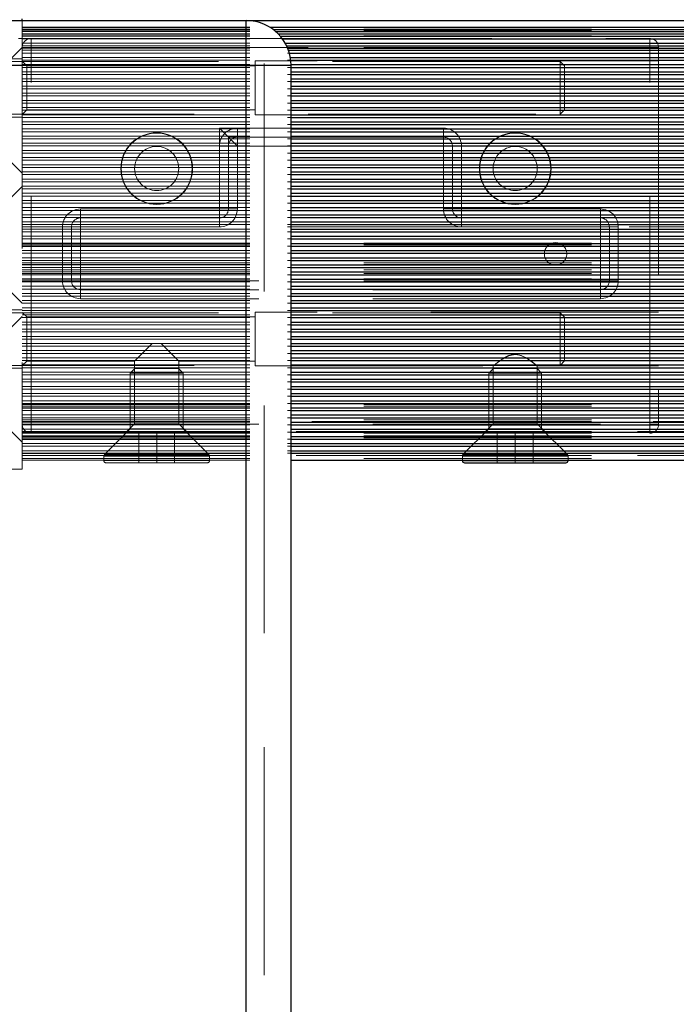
# Model space of a CAD drawing. Header units: millimetres. Extents: x 8 to 290, y 2 to 202.
# Tile 54 of 189: x 32.38 to 36.04, y 170.4 to 175.89. Entities that reach past the tile are written whole.
import ezdxf

# ---------------------------------------------------------------- set-up
doc = ezdxf.new("R2010")
doc.units = ezdxf.units.MM
doc.linetypes.add('HIDDEN', pattern=[1.905, 1.27, -0.635])
doc.styles.add('SLDTEXTSTYLE2', font='TXT', dxfattribs={"width": 0.605})
doc.dimstyles.new('SLDDIMSTYLE2', dxfattribs={"dimtxt": 2.568319, "dimasz": 3, "dimexe": 0, "dimexo": 0.0625, "dimgap": 0.64208, "dimtad": 1, "dimlfac": 20, "dimrnd": 1e-09, "dimzin": 12, "dimdsep": 46, "dimtxsty": 'SLDTEXTSTYLE2', "dimsah": 1, "dimcen": 0.09, "dimadec": 0, "dimazin": 3, "dimtfac": 1, "dimtofl": 0, "dimtmove": 0, "dimatfit": 3, "dimfxl": 1, "dimfrac": 2, "dimtolj": 1, "dimtzin": 12, "dimarcsym": 0})

# ---------------------------------------------------------------- blocks, each defined once
blk = doc.blocks.new('_D_3')
at = {"color": 7, "linetype": 'Continuous', "lineweight": 0}
blk.add_line((33.8917, 159.5789), (139.4917, 159.5789), dxfattribs=at)
at = {"color": 7, "linetype": 'Continuous', "lineweight": 18}
for points in [[(33.8917, 159.5789), (36.8917, 158.8289), (36.8917, 160.3289)], [(139.4917, 159.5789), (136.4917, 160.3289), (136.4917, 158.8289)]]:
    blk.add_solid(points, dxfattribs=at)
at = {"color": 7, "linetype": 'Continuous', "lineweight": 18, "insert": (82.772, 162.9896), "char_height": 2.64583, "attachment_point": 1, "style": 'SLDTEXTSTYLE2'}
blk.add_mtext('2112', dxfattribs=at)

msp = doc.modelspace()

# ---------------------------------------------------------------- linework, layer by layer
at = {"color": 7, "linetype": 'Continuous', "lineweight": 25}
for p, q in [((32.39172, 175.88584), (32.39172, 175.89584)), ((30.14172, 175.88584), (33.64172, 175.88584)), ((33.64172, 175.63584), (33.64172, 175.88584)), ((33.64172, 175.88584), (101.81672, 175.88584)), ((33.77341, 175.84834), (101.81672, 175.84834)), ((33.79172, 175.83584), (101.81672, 175.83584)), ((33.8042, 175.82584), (101.81672, 175.82584)), ((33.81856, 175.81255), (101.81672, 175.81255)), ((33.83034, 175.79991), (101.81672, 175.79991)), ((33.84258, 175.78468), (101.81672, 175.78468)), ((33.85868, 175.76003), (101.81672, 175.76003)), ((33.8667, 175.74486), (101.81672, 175.74486)), ((33.87213, 175.73285), (101.81672, 175.73285)), ((33.87706, 175.72019), (101.81672, 175.72019)), ((33.88198, 175.70494), (101.81672, 175.70494)), ((33.88773, 175.6803), (101.81672, 175.6803)), ((33.64172, 175.63584), (30.14172, 175.63584)), ((33.64172, 140.08584), (33.64172, 175.63584)), ((33.89172, 175.63584), (33.64172, 175.63584)), ((33.89, 175.66511), (101.81672, 175.66511)), ((33.89167, 175.64048), (101.81672, 175.64048)), ((33.89172, 140.08584), (33.89172, 175.63584)), ((33.89172, 175.62523), (101.81672, 175.62523)), ((33.89172, 175.60059), (101.81672, 175.60059)), ((33.89172, 175.5854), (101.81672, 175.5854)), ((33.89172, 175.56076), (101.81672, 175.56076)), ((33.89172, 175.54552), (101.81672, 175.54552)), ((33.89172, 175.52088), (101.81672, 175.52088)), ((33.89172, 175.50568), (101.81672, 175.50568)), ((33.89172, 175.48105), (101.81672, 175.48105)), ((33.89172, 175.46581), (101.81672, 175.46581)), ((33.89172, 175.44117), (101.81672, 175.44117)), ((33.89172, 175.42597), (101.81672, 175.42597)), ((33.89172, 175.40133), (101.81672, 175.40133)), ((33.89172, 175.3861), (101.81672, 175.3861)), ((33.89172, 175.36146), (101.81672, 175.36146)), ((33.89172, 175.34625), (101.81672, 175.34625)), ((33.89172, 175.32162), (101.81672, 175.32162)), ((33.89172, 175.30639), (101.81672, 175.30639)), ((33.89172, 175.28175), (101.81672, 175.28175)), ((33.89172, 175.26654), (101.81672, 175.26654)), ((33.89172, 175.2419), (101.81672, 175.2419)), ((33.89172, 175.22667), (101.81672, 175.22667)), ((33.89172, 175.20203), (101.81672, 175.20203)), ((33.89172, 175.18683), (101.81672, 175.18683)), ((33.89172, 175.16219), (101.81672, 175.16219)), ((33.89172, 175.14696), (101.81672, 175.14696)), ((33.89172, 175.12232), (101.81672, 175.12232)), ((33.89172, 175.10711), (101.81672, 175.10711)), ((33.89172, 175.08247), (101.81672, 175.08247)), ((33.89172, 175.06725), (101.81672, 175.06725)), ((33.89172, 175.04261), (101.81672, 175.04261)), ((33.89172, 175.0274), (101.81672, 175.0274)), ((33.89172, 175.00276), (98.14832, 175.00276)), ((33.89172, 174.98754), (98.14178, 174.98754)), ((33.89172, 174.9629), (98.14172, 174.9629)), ((33.89172, 174.94769), (98.14172, 174.94769)), ((33.89172, 174.92305), (98.14172, 174.92305)), ((33.89172, 174.90782), (98.14172, 174.90782)), ((33.89172, 174.88319), (98.14172, 174.88319)), ((33.89172, 174.86797), (98.14172, 174.86797)), ((33.89172, 174.84333), (98.14172, 174.84333)), ((33.89172, 174.82811), (98.14172, 174.82811)), ((33.89172, 174.80347), (98.14172, 174.80347)), ((33.89172, 174.78826), (98.14172, 174.78826)), ((33.89172, 174.76362), (98.14172, 174.76362)), ((33.89172, 174.7484), (98.14172, 174.7484)), ((33.89172, 174.72376), (98.14172, 174.72376)), ((33.89172, 174.70855), (98.14172, 174.70855)), ((33.89172, 174.68391), (98.14172, 174.68391)), ((33.89172, 174.66869), (98.14172, 174.66869)), ((33.89172, 174.64405), (98.14172, 174.64405)), ((33.89172, 174.62883), (98.14172, 174.62883)), ((33.89172, 174.60419), (98.14172, 174.60419)), ((33.89172, 174.58897), (98.14172, 174.58897)), ((33.89172, 174.56434), (98.14172, 174.56434)), ((33.89172, 174.54912), (98.14172, 174.54912)), ((33.89172, 174.52448), (98.14172, 174.52448)), ((33.89172, 174.50926), (98.14172, 174.50926)), ((33.89172, 174.48462), (98.14172, 174.48462)), ((33.89172, 174.46941), (98.14172, 174.46941)), ((33.89172, 174.44477), (98.14172, 174.44477)), ((33.89172, 174.42955), (98.14172, 174.42955)), ((33.89172, 174.40491), (98.14172, 174.40491)), ((33.89172, 174.38969), (98.14172, 174.38969)), ((33.89172, 174.36506), (98.14172, 174.36506)), ((33.89172, 174.34984), (98.14172, 174.34984)), ((33.89172, 174.3252), (98.14172, 174.3252)), ((33.89172, 174.30998), (98.14172, 174.30998)), ((33.89172, 174.28534), (98.14172, 174.28534)), ((33.89172, 174.27012), (98.14727, 174.27012)), ((33.89172, 174.24548), (101.81672, 174.24548)), ((33.89172, 174.23027), (101.81672, 174.23027)), ((33.89172, 174.20563), (101.81672, 174.20563)), ((33.89172, 174.19041), (101.81672, 174.19041)), ((33.89172, 174.16577), (101.81672, 174.16577)), ((33.89172, 174.15055), (101.81672, 174.15055)), ((33.89172, 174.12592), (101.81672, 174.12592)), ((33.89172, 174.1107), (101.81672, 174.1107)), ((33.89172, 174.08606), (101.81672, 174.08606)), ((33.89172, 174.07084), (101.81672, 174.07084)), ((33.89172, 174.0462), (101.81672, 174.0462)), ((33.89172, 174.03099), (101.81672, 174.03099)), ((33.89172, 174.00635), (101.81672, 174.00635)), ((33.89172, 173.99113), (101.81672, 173.99113)), ((33.89172, 173.96649), (101.81672, 173.96649)), ((33.89172, 173.95127), (101.81672, 173.95127)), ((33.89172, 173.92663), (101.81672, 173.92663)), ((33.89172, 173.91142), (101.81672, 173.91142)), ((33.89172, 173.88678), (101.81672, 173.88678)), ((33.89172, 173.87156), (101.81672, 173.87156)), ((33.89172, 173.84692), (101.81672, 173.84692)), ((33.89172, 173.8317), (101.81672, 173.8317)), ((33.89172, 173.80706), (101.81672, 173.80706)), ((33.89172, 173.79185), (101.81672, 173.79185)), ((33.89172, 173.76721), (101.81672, 173.76721)), ((33.89172, 173.75199), (101.81672, 173.75199)), ((33.89172, 173.72735), (101.81672, 173.72735)), ((33.89172, 173.71213), (101.81672, 173.71213)), ((33.89172, 173.6875), (101.81672, 173.6875)), ((33.89172, 173.67228), (101.81672, 173.67228)), ((33.89172, 173.64764), (101.81672, 173.64764)), ((33.89172, 173.63242), (101.81672, 173.63242)), ((33.89172, 173.60778), (101.81672, 173.60778)), ((33.89172, 173.59256), (101.81672, 173.59256)), ((33.89172, 173.56793), (101.81672, 173.56793)), ((33.89172, 173.55271), (101.81672, 173.55271)), ((33.89172, 173.52807), (101.81672, 173.52807)), ((33.89172, 173.51349), (101.81672, 173.51349)), ((33.89172, 173.48821), (101.81672, 173.48821)), ((33.89172, 173.47547), (101.81672, 173.47547)), ((33.89172, 173.43584), (101.81672, 173.43584)), ((34.84672, 173.43584), (34.84672, 173.43334)), ((34.84672, 173.43334), (35.43672, 173.43334)), ((35.43672, 173.43334), (35.43672, 173.43584)), ((34.85922, 173.42084), (35.00047, 173.42084)), ((35.00047, 173.42084), (35.42422, 173.42084))]:
    msp.add_line(p, q, dxfattribs=at)
at = {"color": 7, "linetype": 'HIDDEN', "lineweight": 18}
for p, q in [((32.39172, 175.88584), (32.39172, 173.38584)), ((101.81672, 175.84834), (32.39172, 175.84834)), ((32.39172, 175.84834), (33.77341, 175.84834)), ((32.39172, 175.84584), (40.07636, 175.84584)), ((33.64172, 140.08584), (33.64172, 175.88584)), ((33.64172, 175.78584), (30.14172, 175.78584)), ((32.39172, 175.83584), (33.79172, 175.83584)), ((32.39172, 175.82882), (101.81672, 175.82882)), ((32.39172, 175.82584), (33.8042, 175.82584)), ((32.39172, 175.82584), (40.04172, 175.82584)), ((101.81672, 175.81255), (32.39172, 175.81255)), ((32.39172, 175.81255), (33.81856, 175.81255)), ((32.39172, 175.81084), (101.81672, 175.81084)), ((32.39172, 175.80084), (101.81672, 175.80084)), ((32.39172, 175.80084), (40.07636, 175.80084)), ((32.39172, 175.79991), (33.83034, 175.79991)), ((101.81672, 175.78468), (32.39172, 175.78468)), ((32.39172, 175.78468), (33.84258, 175.78468)), ((32.44172, 175.73584), (32.44172, 175.78584)), ((32.44172, 175.73584), (32.44172, 175.78584)), ((33.64172, 140.08584), (33.64172, 175.78584)), ((33.74172, 175.78584), (33.64172, 175.78584)), ((33.74172, 140.08584), (33.74172, 175.78584)), ((33.74172, 175.78584), (35.89172, 175.78584)), ((35.89172, 175.73584), (35.89172, 175.78584)), ((35.89172, 175.78584), (35.89172, 175.73584)), ((32.39172, 175.73584), (32.24172, 175.58584)), ((32.39172, 175.76003), (33.85868, 175.76003)), ((101.81672, 175.74486), (32.39172, 175.74486)), ((32.39172, 175.74486), (33.8667, 175.74486)), ((32.44172, 175.73584), (32.39172, 175.73584)), ((32.39172, 175.73584), (32.44172, 175.73584)), ((32.39172, 175.73584), (40.04172, 175.73584)), ((101.81672, 175.73285), (32.39172, 175.73285)), ((32.39172, 175.73285), (33.87213, 175.73285)), ((32.44172, 173.63584), (32.44172, 175.73584)), ((35.89172, 175.73584), (32.44172, 175.73584)), ((35.89172, 173.63584), (35.89172, 175.73584)), ((35.94172, 175.73584), (35.89172, 175.73584)), ((35.89172, 175.73584), (35.94172, 175.73584)), ((35.94172, 175.73584), (35.94172, 173.63584)), ((32.39172, 175.67334), (32.02922, 175.67334)), ((32.39172, 175.72019), (33.87706, 175.72019)), ((101.81672, 175.70494), (32.39172, 175.70494)), ((32.39172, 175.70494), (33.88198, 175.70494)), ((32.39172, 175.6803), (33.88773, 175.6803)), ((35.39172, 175.65784), (32.08172, 175.65784)), ((101.81672, 175.66511), (32.39172, 175.66511)), ((32.39172, 175.66511), (33.89, 175.66511)), ((32.41672, 175.63376), (32.39172, 175.65876)), ((32.39172, 175.64048), (33.89167, 175.64048)), ((101.81672, 175.62523), (32.39172, 175.62523)), ((32.39172, 175.62523), (33.89172, 175.62523)), ((32.41672, 175.63376), (32.41672, 175.38791)), ((33.69172, 175.63376), (32.41672, 175.63376)), ((33.69172, 175.66084), (33.69172, 175.36084)), ((35.94172, 175.66084), (33.69172, 175.66084)), ((35.39172, 175.65784), (35.39172, 175.36384)), ((35.41672, 175.63284), (35.39172, 175.65784)), ((35.41672, 175.38884), (35.41672, 175.63284)), ((32.39172, 175.60059), (33.89172, 175.60059)), ((101.81672, 175.5854), (32.39172, 175.5854)), ((32.39172, 175.5854), (33.89172, 175.5854)), ((32.39172, 175.56076), (33.89172, 175.56076)), ((101.81672, 175.54552), (32.39172, 175.54552)), ((32.39172, 175.54552), (33.89172, 175.54552)), ((32.39172, 175.52088), (33.89172, 175.52088)), ((101.81672, 175.50568), (32.39172, 175.50568)), ((32.39172, 175.50568), (33.89172, 175.50568)), ((32.39172, 175.48105), (33.89172, 175.48105)), ((101.81672, 175.46581), (32.39172, 175.46581)), ((32.39172, 175.46581), (33.89172, 175.46581)), ((32.39172, 175.44117), (33.89172, 175.44117)), ((101.81672, 175.42597), (32.39172, 175.42597)), ((32.39172, 175.42597), (33.89172, 175.42597)), ((32.39172, 175.40133), (33.89172, 175.40133)), ((32.02922, 175.34834), (32.39172, 175.34834)), ((32.08172, 175.36384), (35.39172, 175.36384)), ((32.39172, 175.36291), (32.41672, 175.38791)), ((101.81672, 175.3861), (32.39172, 175.3861)), ((32.39172, 175.3861), (33.89172, 175.3861)), ((32.39172, 175.36146), (33.89172, 175.36146)), ((101.81672, 175.34625), (32.39172, 175.34625)), ((32.39172, 175.34625), (33.89172, 175.34625)), ((32.41672, 175.38791), (33.69172, 175.38791)), ((33.69172, 175.36084), (35.94172, 175.36084)), ((35.39172, 175.36384), (35.41672, 175.38884)), ((32.39172, 175.32162), (33.89172, 175.32162)), ((101.81672, 175.30639), (32.39172, 175.30639)), ((32.39172, 175.30639), (33.89172, 175.30639)), ((32.39172, 175.28175), (33.89172, 175.28175)), ((101.81672, 175.26654), (32.39172, 175.26654)), ((32.39172, 175.26654), (33.89172, 175.26654)), ((32.39172, 175.2419), (33.89172, 175.2419)), ((34.74172, 175.28584), (33.49172, 175.28584)), ((33.49172, 175.28584), (33.54172, 175.23584)), ((33.49172, 175.28584), (33.49172, 174.83584)), ((33.59172, 175.23584), (33.54172, 175.23584)), ((33.54172, 175.23584), (33.59172, 175.18584)), ((33.54172, 175.23584), (33.54172, 175.18584)), ((33.59172, 175.28584), (34.74172, 175.28584)), ((33.59172, 175.28584), (33.59172, 175.23584)), ((33.59172, 175.23584), (34.74172, 175.23584)), ((33.59172, 175.23584), (33.59172, 175.18584)), ((34.74172, 175.28584), (34.74172, 175.23584)), ((34.74172, 175.28584), (34.74172, 175.23584)), ((34.74172, 175.18584), (34.74172, 175.23584)), ((34.74172, 175.23584), (34.74172, 175.18584)), ((32.24172, 175.18584), (32.39172, 175.03584)), ((101.81672, 175.22667), (32.39172, 175.22667)), ((32.39172, 175.22667), (33.89172, 175.22667)), ((32.39172, 175.20203), (33.89172, 175.20203)), ((101.81672, 175.18683), (32.39172, 175.18683)), ((32.39172, 175.18683), (33.89172, 175.18683)), ((33.49172, 174.83584), (33.49172, 175.18584)), ((33.49172, 175.18584), (33.54172, 175.18584)), ((33.54172, 174.83584), (33.54172, 175.18584)), ((33.59172, 175.18584), (33.54172, 175.18584)), ((33.59172, 175.18584), (34.74172, 175.18584)), ((33.59172, 174.83584), (33.59172, 175.18584)), ((34.79172, 175.18584), (34.74172, 175.18584)), ((34.74172, 175.18584), (34.74172, 174.83584)), ((34.74172, 175.18584), (34.79172, 175.18584)), ((34.79172, 175.18584), (34.79172, 174.83584)), ((34.84172, 175.18584), (34.79172, 175.18584)), ((34.84172, 175.18584), (34.79172, 175.18584)), ((34.84172, 175.18584), (34.84172, 174.83584)), ((32.39172, 175.16219), (33.89172, 175.16219)), ((101.81672, 175.14696), (32.39172, 175.14696)), ((32.39172, 175.14696), (33.89172, 175.14696)), ((32.39172, 175.12232), (33.89172, 175.12232)), ((101.81672, 175.10711), (32.39172, 175.10711)), ((32.39172, 175.10711), (33.89172, 175.10711)), ((32.39172, 175.08247), (33.89172, 175.08247)), ((101.81672, 175.06725), (32.39172, 175.06725)), ((32.39172, 175.06725), (33.89172, 175.06725)), ((32.39172, 175.04261), (33.89172, 175.04261)), ((101.81672, 175.0274), (32.39172, 175.0274)), ((32.39172, 175.0274), (33.89172, 175.0274)), ((32.39172, 174.96084), (32.26672, 174.83584)), ((32.39172, 175.00276), (33.89172, 175.00276)), ((101.81672, 174.98754), (32.39172, 174.98754)), ((32.39172, 174.98754), (33.89172, 174.98754)), ((32.39172, 174.9629), (33.89172, 174.9629)), ((101.81672, 174.94769), (32.39172, 174.94769)), ((32.39172, 174.94769), (33.89172, 174.94769)), ((32.39172, 174.92305), (33.89172, 174.92305)), ((101.81672, 174.90782), (32.39172, 174.90782)), ((32.39172, 174.90782), (33.89172, 174.90782)), ((32.39172, 174.88319), (33.89172, 174.88319)), ((101.81672, 174.86797), (32.39172, 174.86797)), ((32.39172, 174.86797), (33.89172, 174.86797)), ((32.39172, 174.84333), (33.89172, 174.84333)), ((101.81672, 174.82811), (32.39172, 174.82811)), ((32.39172, 174.82811), (33.89172, 174.82811)), ((32.39172, 174.80347), (33.89172, 174.80347)), ((32.71672, 174.83584), (33.49172, 174.83584)), ((32.71672, 174.83584), (32.71672, 174.78584)), ((32.71672, 174.83584), (32.71672, 174.78584)), ((33.49172, 174.83584), (33.54172, 174.83584)), ((33.49172, 174.78584), (33.49172, 174.83584)), ((33.54172, 174.83584), (33.49172, 174.83584)), ((33.49172, 174.83584), (33.49172, 174.78584)), ((33.59172, 174.83584), (33.54172, 174.83584)), ((33.54172, 174.83584), (33.59172, 174.83584)), ((34.79172, 174.83584), (34.74172, 174.83584)), ((34.74172, 174.83584), (34.79172, 174.83584)), ((34.79172, 174.83584), (34.84172, 174.83584)), ((34.84172, 174.83584), (34.79172, 174.83584)), ((34.84172, 174.83584), (35.61672, 174.83584)), ((34.84172, 174.83584), (34.84172, 174.78584)), ((34.84172, 174.78584), (34.84172, 174.83584)), ((35.61672, 174.83584), (35.61672, 174.78584)), ((35.61672, 174.83584), (35.61672, 174.78584)), ((101.81672, 174.78826), (32.39172, 174.78826)), ((32.39172, 174.78826), (33.89172, 174.78826)), ((32.39172, 174.76362), (33.89172, 174.76362)), ((101.81672, 174.7484), (32.39172, 174.7484)), ((32.39172, 174.7484), (33.89172, 174.7484)), ((32.71672, 174.78584), (33.49172, 174.78584)), ((32.71672, 174.78584), (32.71672, 174.73584)), ((32.71672, 174.73584), (32.71672, 174.78584)), ((33.49172, 174.78584), (33.49172, 174.73584)), ((33.49172, 174.73584), (33.49172, 174.78584)), ((34.84172, 174.78584), (35.61672, 174.78584)), ((34.84172, 174.73584), (34.84172, 174.78584)), ((34.84172, 174.78584), (34.84172, 174.73584)), ((35.61672, 174.73584), (35.61672, 174.78584)), ((35.61672, 174.78584), (35.61672, 174.73584)), ((101.81672, 174.73584), (32.39172, 174.73584)), ((32.39172, 174.72376), (33.89172, 174.72376)), ((101.81672, 174.70855), (32.39172, 174.70855)), ((32.39172, 174.70855), (33.89172, 174.70855)), ((32.61672, 174.43584), (32.61672, 174.73584)), ((32.61672, 174.73584), (32.66672, 174.73584)), ((32.61672, 174.73584), (32.66672, 174.73584)), ((32.66672, 174.43584), (32.66672, 174.73584)), ((32.71672, 174.73584), (32.66672, 174.73584)), ((32.66672, 174.73584), (32.71672, 174.73584)), ((32.71672, 174.73584), (33.49172, 174.73584)), ((32.71672, 174.43584), (32.71672, 174.73584)), ((34.84172, 174.73584), (35.61672, 174.73584)), ((35.61672, 174.73584), (35.61672, 174.43584)), ((35.66672, 174.73584), (35.61672, 174.73584)), ((35.61672, 174.73584), (35.66672, 174.73584)), ((35.66672, 174.73584), (35.66672, 174.43584)), ((35.71672, 174.73584), (35.66672, 174.73584)), ((35.71672, 174.73584), (35.66672, 174.73584)), ((35.71672, 174.73584), (35.71672, 174.43584)), ((32.39172, 174.68391), (33.89172, 174.68391)), ((101.81672, 174.66869), (32.39172, 174.66869)), ((32.39172, 174.66869), (33.89172, 174.66869)), ((32.39172, 174.64584), (101.81672, 174.64584)), ((32.39172, 174.64405), (33.89172, 174.64405)), ((32.39172, 174.64285), (101.81672, 174.64285)), ((32.39172, 174.63584), (101.81672, 174.63584)), ((101.81672, 174.62883), (32.39172, 174.62883)), ((32.39172, 174.62883), (33.89172, 174.62883)), ((32.39172, 174.62584), (101.81672, 174.62584)), ((32.39172, 174.60419), (33.89172, 174.60419)), ((101.81672, 174.58897), (32.39172, 174.58897)), ((32.39172, 174.58897), (33.89172, 174.58897)), ((32.39172, 174.56434), (33.89172, 174.56434)), ((101.81672, 174.54912), (32.39172, 174.54912)), ((32.39172, 174.54912), (33.89172, 174.54912)), ((32.39172, 174.53584), (101.81672, 174.53584)), ((32.39172, 174.52584), (101.81672, 174.52584)), ((32.39172, 174.52448), (33.89172, 174.52448)), ((101.81672, 174.50926), (32.39172, 174.50926)), ((32.39172, 174.50926), (33.89172, 174.50926)), ((32.39172, 174.49584), (40.07636, 174.49584)), ((32.39172, 174.48584), (101.81672, 174.48584)), ((32.39172, 174.48462), (33.89172, 174.48462)), ((32.39172, 174.47584), (40.04172, 174.47584)), ((101.81672, 174.46941), (32.39172, 174.46941)), ((32.39172, 174.46941), (33.89172, 174.46941)), ((32.26672, 174.43584), (32.39172, 174.31084)), ((32.39172, 174.44584), (101.81672, 174.44584)), ((32.39172, 174.44477), (33.89172, 174.44477)), ((32.39172, 174.43584), (101.81672, 174.43584)), ((101.81672, 174.42955), (32.39172, 174.42955)), ((32.39172, 174.42955), (33.89172, 174.42955)), ((32.61672, 174.43584), (32.66672, 174.43584)), ((32.61672, 174.43584), (32.66672, 174.43584)), ((32.66672, 174.43584), (32.71672, 174.43584)), ((32.71672, 174.43584), (32.66672, 174.43584)), ((35.61672, 174.43584), (32.71672, 174.43584)), ((32.71672, 174.43584), (32.71672, 174.38584)), ((32.71672, 174.38584), (32.71672, 174.43584)), ((35.61672, 174.43584), (35.66672, 174.43584)), ((35.61672, 174.38584), (35.61672, 174.43584)), ((35.66672, 174.43584), (35.61672, 174.43584)), ((35.61672, 174.43584), (35.61672, 174.38584)), ((35.71672, 174.43584), (35.66672, 174.43584)), ((35.71672, 174.43584), (35.66672, 174.43584)), ((32.39172, 174.40491), (33.89172, 174.40491)), ((101.81672, 174.38969), (32.39172, 174.38969)), ((32.39172, 174.38969), (33.89172, 174.38969)), ((32.39172, 174.36506), (33.89172, 174.36506)), ((32.71672, 174.38584), (32.71672, 174.33584)), ((35.61672, 174.38584), (32.71672, 174.38584)), ((32.71672, 174.33584), (32.71672, 174.38584)), ((35.61672, 174.33584), (35.61672, 174.38584)), ((35.61672, 174.38584), (35.61672, 174.33584)), ((101.81672, 174.34984), (32.39172, 174.34984)), ((32.39172, 174.34984), (33.89172, 174.34984)), ((32.39172, 174.3252), (33.89172, 174.3252)), ((101.81672, 174.30998), (32.39172, 174.30998)), ((32.39172, 174.30998), (33.89172, 174.30998)), ((35.61672, 174.33584), (32.71672, 174.33584)), ((32.39172, 174.27334), (32.02922, 174.27334)), ((35.39172, 174.25784), (32.08172, 174.25784)), ((32.39172, 174.28534), (33.89172, 174.28534)), ((101.81672, 174.27012), (32.39172, 174.27012)), ((32.39172, 174.27012), (33.89172, 174.27012)), ((32.41672, 174.23376), (32.39172, 174.25876)), ((32.39172, 174.24548), (33.89172, 174.24548)), ((33.69172, 174.26084), (33.69172, 173.96084)), ((35.94172, 174.26084), (33.69172, 174.26084)), ((35.39172, 174.25784), (35.39172, 174.03734)), ((35.41672, 174.23284), (35.39172, 174.25784)), ((32.39172, 174.23584), (32.24172, 174.08584)), ((101.81672, 174.23027), (32.39172, 174.23027)), ((32.39172, 174.23027), (33.89172, 174.23027)), ((32.39172, 174.20563), (33.89172, 174.20563)), ((101.81672, 174.19041), (32.39172, 174.19041)), ((32.39172, 174.19041), (33.89172, 174.19041)), ((32.41672, 174.23376), (32.41672, 173.98791)), ((33.69172, 174.23376), (32.41672, 174.23376)), ((35.41672, 173.98884), (35.41672, 174.23284)), ((32.39172, 174.16577), (33.89172, 174.16577)), ((101.81672, 174.15055), (32.39172, 174.15055)), ((32.39172, 174.15055), (33.89172, 174.15055)), ((32.39172, 174.12592), (33.89172, 174.12592)), ((101.81672, 174.1107), (32.39172, 174.1107)), ((32.39172, 174.1107), (33.89172, 174.1107)), ((32.39172, 174.08606), (33.89172, 174.08606)), ((33.11672, 174.08584), (33.01879, 173.98791)), ((33.11672, 174.08584), (33.16672, 174.08584)), ((33.26464, 173.98791), (33.16672, 174.08584)), ((101.81672, 174.07084), (32.39172, 174.07084)), ((32.39172, 174.07084), (33.89172, 174.07084)), ((32.39172, 174.0462), (33.89172, 174.0462)), ((101.81672, 174.03099), (32.39172, 174.03099)), ((32.39172, 174.03099), (33.89172, 174.03099)), ((35.39172, 174.03734), (35.39172, 173.96384)), ((32.39172, 174.00635), (33.89172, 174.00635)), ((101.81672, 173.99113), (32.39172, 173.99113)), ((32.39172, 173.99113), (33.89172, 173.99113)), ((32.39172, 173.96291), (32.41672, 173.98791)), ((32.41672, 173.98791), (33.01879, 173.98791)), ((33.01879, 173.98791), (33.01879, 173.63791)), ((33.26464, 173.98791), (33.69172, 173.98791)), ((33.26464, 173.63791), (33.26464, 173.98791)), ((35.39172, 173.96384), (35.41672, 173.98884)), ((32.02922, 173.94834), (32.39172, 173.94834)), ((32.08172, 173.96384), (35.39172, 173.96384)), ((32.39172, 173.96649), (33.89172, 173.96649)), ((101.81672, 173.95127), (32.39172, 173.95127)), ((32.39172, 173.95127), (33.89172, 173.95127)), ((32.39172, 173.92663), (33.89172, 173.92663)), ((33.01972, 173.94584), (32.99472, 173.92084)), ((32.99472, 173.92084), (33.28872, 173.92084)), ((32.99472, 173.92084), (32.99472, 173.61084)), ((33.20272, 173.94584), (33.01972, 173.94584)), ((33.26372, 173.94584), (33.20272, 173.94584)), ((33.28872, 173.92084), (33.26372, 173.94584)), ((33.28872, 173.61084), (33.28872, 173.92084)), ((33.69172, 173.96084), (35.01996, 173.96084)), ((35.01972, 173.94584), (34.99472, 173.92084)), ((34.99472, 173.92084), (35.28872, 173.92084)), ((34.99472, 173.92084), (34.99472, 173.61084)), ((35.01879, 173.96179), (35.01879, 173.63791)), ((35.08072, 173.94584), (35.01972, 173.94584)), ((35.26372, 173.94584), (35.08072, 173.94584)), ((35.26348, 173.96084), (35.94172, 173.96084)), ((35.28872, 173.92084), (35.26372, 173.94584)), ((35.26464, 173.63791), (35.26464, 173.96179)), ((35.28872, 173.61084), (35.28872, 173.92084)), ((101.81672, 173.91142), (32.39172, 173.91142)), ((32.39172, 173.91142), (33.89172, 173.91142)), ((32.39172, 173.88678), (33.89172, 173.88678)), ((101.81672, 173.87156), (32.39172, 173.87156)), ((32.39172, 173.87156), (33.89172, 173.87156)), ((32.39172, 173.84692), (33.89172, 173.84692)), ((101.81672, 173.8317), (32.39172, 173.8317)), ((32.39172, 173.8317), (33.89172, 173.8317)), ((32.39172, 173.80706), (33.89172, 173.80706)), ((101.81672, 173.79185), (32.39172, 173.79185)), ((32.39172, 173.79185), (33.89172, 173.79185)), ((32.39172, 173.76721), (33.89172, 173.76721)), ((101.81672, 173.75199), (32.39172, 173.75199)), ((32.39172, 173.75199), (33.89172, 173.75199)), ((32.39172, 173.74584), (101.81672, 173.74584)), ((32.39172, 173.73584), (101.81672, 173.73584)), ((32.39172, 173.72735), (33.89172, 173.72735)), ((32.39172, 173.72584), (101.81672, 173.72584)), ((101.81672, 173.71213), (32.39172, 173.71213)), ((32.39172, 173.71213), (33.89172, 173.71213)), ((32.24172, 173.68584), (32.39172, 173.53584)), ((32.39172, 173.6875), (33.89172, 173.6875)), ((101.81672, 173.67228), (32.39172, 173.67228)), ((32.39172, 173.67228), (33.89172, 173.67228)), ((32.39172, 173.66084), (101.39172, 173.66084)), ((32.39172, 173.65084), (101.81672, 173.65084)), ((69.56672, 173.65084), (32.39172, 173.65084)), ((32.39172, 173.64764), (33.89172, 173.64764)), ((32.39172, 173.63584), (32.44172, 173.63584)), ((32.44172, 173.63584), (32.39172, 173.63584)), ((101.81672, 173.63242), (32.39172, 173.63242)), ((32.39172, 173.63242), (33.89172, 173.63242)), ((32.39172, 173.60778), (33.89172, 173.60778)), ((32.39172, 173.59584), (101.81672, 173.59584)), ((69.47922, 173.59584), (32.39172, 173.59584)), ((101.81672, 173.59256), (32.39172, 173.59256)), ((32.39172, 173.59256), (33.89172, 173.59256)), ((32.44172, 173.63584), (35.89172, 173.63584)), ((32.44172, 173.58584), (32.44172, 173.63584)), ((32.44172, 173.63584), (32.44172, 173.58584)), ((32.99472, 173.61084), (32.85038, 173.4665)), ((33.01879, 173.63791), (32.96672, 173.58584)), ((32.99472, 173.61084), (33.01441, 173.61084)), ((33.01441, 173.61084), (33.28872, 173.61084)), ((33.14172, 173.63791), (33.01879, 173.63791)), ((33.26464, 173.63791), (33.14172, 173.63791)), ((33.31672, 173.58584), (33.26464, 173.63791)), ((33.43306, 173.4665), (33.28872, 173.61084)), ((34.99472, 173.61084), (34.85038, 173.4665)), ((35.01879, 173.63791), (34.96672, 173.58584)), ((34.99472, 173.61084), (35.28872, 173.61084)), ((35.14172, 173.63791), (35.01879, 173.63791)), ((35.26464, 173.63791), (35.14172, 173.63791)), ((35.31672, 173.58584), (35.26464, 173.63791)), ((35.43306, 173.4665), (35.28872, 173.61084)), ((35.89172, 173.58584), (35.89172, 173.63584)), ((35.89172, 173.63584), (35.94172, 173.63584)), ((35.89172, 173.63584), (35.89172, 173.58584)), ((35.94172, 173.63584), (35.89172, 173.63584)), ((32.39172, 173.58584), (101.81672, 173.58584)), ((32.39172, 173.57084), (101.81672, 173.57084)), ((32.39172, 173.56793), (33.89172, 173.56793)), ((32.39172, 173.56084), (101.81672, 173.56084)), ((101.81672, 173.55271), (32.39172, 173.55271)), ((32.39172, 173.55271), (33.89172, 173.55271)), ((32.39172, 173.55084), (101.81672, 173.55084)), ((33.04172, 173.42084), (33.04172, 173.58584)), ((33.14172, 173.42084), (33.14172, 173.58584)), ((33.24172, 173.42084), (33.24172, 173.58584)), ((35.04172, 173.42084), (35.04172, 173.58584)), ((35.14172, 173.42084), (35.14172, 173.58584)), ((35.24172, 173.58584), (35.24172, 173.42084)), ((101.81672, 173.52807), (32.39172, 173.52807)), ((32.39172, 173.52807), (33.89172, 173.52807)), ((101.81672, 173.51349), (32.39172, 173.51349)), ((32.39172, 173.51349), (33.89172, 173.51349)), ((101.81672, 173.48821), (32.39172, 173.48821)), ((32.39172, 173.48821), (33.89172, 173.48821)), ((101.81672, 173.47547), (32.39172, 173.47547)), ((32.39172, 173.47547), (33.89172, 173.47547)), ((32.39172, 173.47334), (101.81672, 173.47334)), ((32.39172, 173.46084), (101.81672, 173.46084)), ((69.47922, 173.46084), (32.39172, 173.46084)), ((32.39172, 173.44584), (101.81672, 173.44584)), ((32.39172, 173.43584), (33.89172, 173.43584)), ((32.84672, 173.45766), (32.84672, 173.43334)), ((32.84678, 173.45766), (33.4351, 173.45766)), ((33.4351, 173.45766), (32.84678, 173.45766)), ((32.84678, 173.43334), (33.4351, 173.43334)), ((33.4351, 173.43334), (32.84678, 173.43334)), ((32.85044, 173.4665), (33.43146, 173.4665)), ((33.43146, 173.4665), (32.85044, 173.4665)), ((33.43672, 173.43334), (33.43672, 173.45766)), ((34.84672, 173.45766), (34.84672, 173.43584)), ((34.88624, 173.43334), (34.84672, 173.43334)), ((34.84678, 173.45766), (35.4351, 173.45766)), ((35.4351, 173.45766), (34.84678, 173.45766)), ((34.84678, 173.43334), (35.4351, 173.43334)), ((34.85044, 173.4665), (35.43146, 173.4665)), ((35.43146, 173.4665), (34.85044, 173.4665)), ((35.43672, 173.43334), (34.88624, 173.43334)), ((35.43672, 173.43584), (35.43672, 173.45766)), ((32.39172, 173.38584), (31.89172, 173.38584)), ((32.85922, 173.42084), (33.28297, 173.42084)), ((33.28297, 173.42084), (33.42422, 173.42084))]:
    msp.add_line(p, q, dxfattribs=at)
at = {"color": 7, "linetype": 'HIDDEN', "lineweight": 18, "flags": 128}
msp.add_lwpolyline([(35.14172, 174.02487), (35.16796, 174.02096), (35.19986, 174.00706), (35.23565, 173.98351), (35.25543, 173.96829), (35.2638, 173.96152), (35.26303, 173.96216), (35.25408, 173.96936), (35.23707, 173.98246), (35.20901, 174.00167), (35.17515, 174.0186), (35.14922, 174.02455), (35.14172, 174.02487), (35.14172, 174.02487)], dxfattribs=at)
at = {"color": 7, "linetype": 'HIDDEN', "lineweight": 18}
for centre, radius in [((33.14172, 175.06084), 0.2), ((33.14172, 175.06084), 0.19792), ((35.14172, 175.06084), 0.2), ((35.14172, 175.06084), 0.19793), ((33.14172, 175.06084), 0.12293), ((35.14172, 175.06084), 0.12292), ((35.36672, 174.58584), 0.0625)]:
    msp.add_circle(centre, radius, dxfattribs=at)
at = {"color": 7, "linetype": 'Continuous', "lineweight": 25}
for centre, radius, start, end in [((33.64172, 175.63584), 0.25, 0, 90), ((34.85922, 173.43334), 0.0125, 180, 270), ((35.42422, 173.43334), 0.0125, 270, 0)]:
    msp.add_arc(centre, radius, start, end, dxfattribs=at)
at = {"color": 7, "linetype": 'HIDDEN', "lineweight": 18}
for centre, radius, start, end in [((32.44172, 175.73584), 0.05, 90, 180), ((35.89172, 175.73584), 0.05, 0, 90), ((33.59172, 175.18584), 0.1, 90, 180), ((33.59172, 175.18584), 0.05, 90, 180), ((34.74172, 175.18584), 0.1, 0, 90), ((34.74172, 175.18584), 0.1, 0, 90), ((34.74172, 175.18584), 0.05, 0, 90), ((32.71672, 174.73584), 0.1, 90, 180), ((32.71672, 174.73584), 0.1, 90, 180), ((33.49172, 174.83584), 0.05, 270, 0), ((33.49172, 174.83584), 0.1, 270, 0), ((33.49172, 174.83584), 0.1, 270, 0), ((34.84172, 174.83584), 0.1, 180, 270), ((34.84172, 174.83584), 0.1, 180, 270), ((34.84172, 174.83584), 0.05, 180, 270), ((35.61672, 174.73584), 0.1, 0, 90), ((35.61672, 174.73584), 0.1, 0, 90), ((32.71672, 174.73584), 0.05, 90, 180), ((35.61672, 174.73584), 0.05, 0, 90), ((32.71672, 174.43584), 0.1, 180, 270), ((32.71672, 174.43584), 0.1, 180, 270), ((32.71672, 174.43584), 0.05, 180, 270), ((35.61672, 174.43584), 0.1, 270, 0), ((35.61672, 174.43584), 0.05, 270, 0), ((35.61672, 174.43584), 0.1, 270, 0), ((32.44172, 173.63584), 0.05, 180, 270), ((35.89172, 173.63584), 0.05, 270, 0), ((32.85922, 173.45766), 0.0125, 135, 180), ((32.85922, 173.43334), 0.0125, 180, 270), ((33.42422, 173.43334), 0.0125, 270, 0), ((33.42422, 173.45766), 0.0125, 0, 45), ((34.85922, 173.45766), 0.0125, 135, 180), ((35.42422, 173.45766), 0.0125, 0, 45)]:
    msp.add_arc(centre, radius, start, end, dxfattribs=at)
msp.add_open_spline([(35.14172, 174.02487), (35.1328, 174.02399), (35.1116, 174.02189), (35.07839, 174.00508), (35.04835, 173.98436), (35.02735, 173.96784), (35.01806, 173.96023), (35.01874, 173.96085), (35.0289, 173.9689), (35.03989, 173.97808), (35.04926, 173.98444), (35.05074, 173.98545)], degree=3, knots=[0, 0, 0, 0, 0.0894487, 0.2125926, 0.3860554, 0.5236413, 0.6379461, 0.7525938, 0.8602939, 0.9778506, 1, 1, 1, 1], dxfattribs=at)

# ---------------------------------------------------------------- dimensions: what is measured, and where the dimension line sits
at = {"color": 7, "linetype": 'Continuous', "lineweight": 18}
dim = msp.add_linear_dim(base=(139.49172, 159.57894), p1=(33.89172, 175.63584), p2=(139.49172, 175.63584), dimstyle='SLDDIMSTYLE2', dxfattribs=at)
dim.commit()
dim.dimension.update_dxf_attribs({"geometry": '_D_3', "text_midpoint": (86.69172, 159.57894), "dimtype": 160})

doc.saveas('drawing.dxf')
